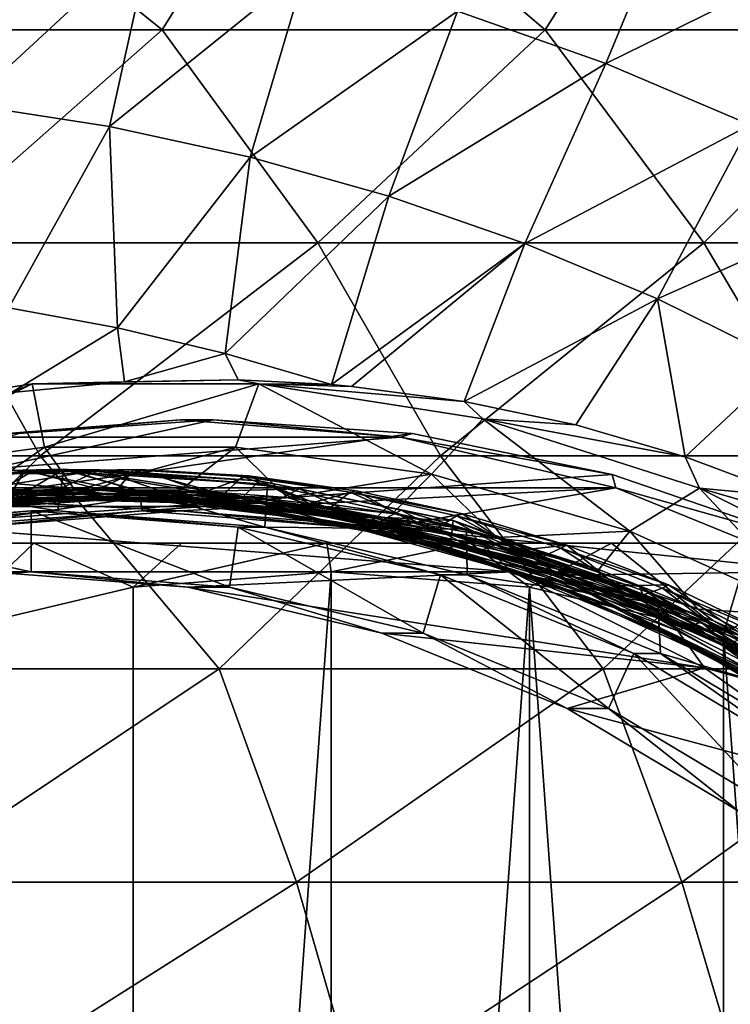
# Model space of a CAD drawing. Header units: metres. Extents: x -31 to 167, y -24 to 31.
# Tile 151 of 155: x 147.65 to 153.19, y 7.38 to 15.06. Entities that reach past the tile are written whole.
import ezdxf

# ---------------------------------------------------------------- set-up
doc = ezdxf.new("R2010")
doc.units = ezdxf.units.M
doc.layers.add('solid_12_381_042_XXX', color=7, linetype='CONTINUOUS')

msp = doc.modelspace()

# ---------------------------------------------------------------- linework, layer by layer
at = {"layer": 'solid_12_381_042_XXX'}
for points in [[(145.688446, 14.978, 115.159149), (148.75824, 14.978, 115.081352), (146.69191, 16.638573, 115.032928)], [(148.75824, 14.978, 115.081352), (149.789871, 16.638573, 114.95224), (146.69191, 16.638573, 115.032928)], [(148.75824, 14.978, 115.081352), (151.745956, 14.978, 114.999023), (149.789871, 16.638573, 114.95224)], [(151.745956, 14.978, 114.999023), (152.797882, 16.638573, 114.866837), (149.789871, 16.638573, 114.95224)], [(151.745956, 14.978, 114.999023), (154.663223, 14.978, 114.911682), (152.797882, 16.638573, 114.866837)], [(154.663223, 14.978, 114.911682), (155.752243, 16.638573, 114.775826), (152.797882, 16.638573, 114.866837)], [(152.220703, 14.714568, 102.70771), (151.063538, 15.123335, 102.609444), (152.80545, 16.126854, 104.003677)], [(152.220703, 14.714568, 102.70771), (152.80545, 16.126854, 104.003677), (154.015656, 15.597666, 104.107376)], [(148.678284, 15.724687, 102.453011), (147.237076, 14.394475, 101.266479), (147.460129, 15.914947, 102.399223)], [(148.678284, 15.724687, 102.453011), (148.346649, 14.22288, 101.317139), (147.237076, 14.394475, 101.266479)], [(149.881088, 15.460427, 102.523819), (148.346649, 14.22288, 101.317139), (148.678284, 15.724687, 102.453011)], [(153.347626, 14.23532, 102.816551), (152.220703, 14.714568, 102.70771), (154.015656, 15.597666, 104.107376)], [(149.881088, 15.460427, 102.523819), (149.445267, 13.984496, 101.383827), (148.346649, 14.22288, 101.317139)], [(151.063538, 15.123335, 102.609444), (149.445267, 13.984496, 101.383827), (149.881088, 15.460427, 102.523819)], [(151.063538, 15.123335, 102.609444), (150.527786, 13.68034, 101.464462), (149.445267, 13.984496, 101.383827)], [(152.220703, 14.714568, 102.70771), (150.527786, 13.68034, 101.464462), (151.063538, 15.123335, 102.609444)], [(146.870224, 13.316502, 115.227104), (148.75824, 14.978, 115.081352), (145.688446, 14.978, 115.159149)], [(146.870224, 13.316502, 115.227104), (149.972992, 13.316502, 115.145905), (148.75824, 14.978, 115.081352)], [(149.972992, 13.316502, 115.145905), (151.745956, 14.978, 114.999023), (148.75824, 14.978, 115.081352)], [(149.972992, 13.316502, 115.145905), (152.985443, 13.316502, 115.059937), (151.745956, 14.978, 114.999023)], [(152.985443, 13.316502, 115.059937), (154.663223, 14.978, 114.911682), (151.745956, 14.978, 114.999023)], [(152.985443, 13.316502, 115.059937), (155.947449, 13.316502, 114.968254), (154.663223, 14.978, 114.911682)], [(152.220703, 14.714568, 102.70771), (151.588867, 13.311427, 101.557007), (150.527786, 13.68034, 101.464462)], [(153.347626, 14.23532, 102.816551), (151.588867, 13.311427, 101.557007), (152.220703, 14.714568, 102.70771)], [(147.237076, 14.394475, 101.266479), (148.346649, 14.22288, 101.317139), (147.561722, 12.809477, 100.301735)], [(148.346649, 14.22288, 101.317139), (148.40834, 12.652643, 100.345078), (147.561722, 12.809477, 100.301735)], [(148.346649, 14.22288, 101.317139), (149.445267, 13.984496, 101.383827), (148.40834, 12.652643, 100.345078)], [(153.347626, 14.23532, 102.816551), (152.623581, 12.878804, 101.6595), (151.588867, 13.311427, 101.557007)], [(154.439301, 13.686815, 102.933998), (152.623581, 12.878804, 101.6595), (153.347626, 14.23532, 102.816551)], [(149.445267, 13.984496, 101.383827), (149.248245, 12.452405, 100.397957), (148.40834, 12.652643, 100.345078)], [(149.445267, 13.984496, 101.383827), (150.527786, 13.68034, 101.464462), (149.248245, 12.452405, 100.397957)], [(150.527786, 13.68034, 101.464462), (150.079041, 12.210824, 100.46032), (149.248245, 12.452405, 100.397957)], [(150.527786, 13.68034, 101.464462), (151.588867, 13.311427, 101.557007), (150.079041, 12.210824, 100.46032)], [(154.439301, 13.686815, 102.933998), (153.627289, 12.38355, 101.770103), (152.623581, 12.878804, 101.6595)], [(144.606155, 11.6551, 115.373474), (147.806641, 11.6551, 115.294479), (146.870224, 13.316502, 115.227104)], [(147.806641, 11.6551, 115.294479), (149.972992, 13.316502, 115.145905), (146.870224, 13.316502, 115.227104)], [(147.806641, 11.6551, 115.294479), (150.930527, 11.6551, 115.210541), (149.972992, 13.316502, 115.145905)], [(150.930527, 11.6551, 115.210541), (152.985443, 13.316502, 115.059937), (149.972992, 13.316502, 115.145905)], [(151.588867, 13.311427, 101.557007), (150.236145, 12.196899, 100.493919), (150.079041, 12.210824, 100.46032)], [(151.588867, 13.311427, 101.557007), (151.115784, 12.079376, 100.681007), (150.236145, 12.196899, 100.493919)], [(150.930527, 11.6551, 115.210541), (153.96759, 11.6551, 115.12149), (152.985443, 13.316502, 115.059937)], [(151.588867, 13.311427, 101.557007), (152.623581, 12.878804, 101.6595), (151.115784, 12.079376, 100.681007)], [(153.96759, 11.6551, 115.12149), (155.947449, 13.316502, 114.968254), (152.985443, 13.316502, 115.059937)], [(152.623581, 12.878804, 101.6595), (151.985062, 11.89581, 100.8638), (151.115784, 12.079376, 100.681007)], [(152.623581, 12.878804, 101.6595), (152.839264, 11.647191, 101.041336), (151.985062, 11.89581, 100.8638)], [(152.623581, 12.878804, 101.6595), (153.627289, 12.38355, 101.770103), (152.839264, 11.647191, 101.041336)], [(147.561722, 12.809477, 100.301735), (148.40834, 12.652643, 100.345078), (147.581879, 12.148642, 99.921684)], [(148.40834, 12.652643, 100.345078), (148.464508, 12.231628, 100.112473), (147.581879, 12.148642, 99.921684)], [(148.40834, 12.652643, 100.345078), (149.248245, 12.452405, 100.397957), (148.464508, 12.231628, 100.112473)], [(149.248245, 12.452405, 100.397957), (149.350815, 12.247746, 100.304008), (148.464508, 12.231628, 100.112473)], [(149.248245, 12.452405, 100.397957), (150.079041, 12.210824, 100.46032), (149.350815, 12.247746, 100.304008)], [(153.627289, 12.38355, 101.770103), (153.673767, 11.334858, 101.212433), (152.839264, 11.647191, 101.041336)], [(145.995377, 11.942896, 101.387039), (147.744064, 12.215751, 101.855591), (146.350998, 11.517025, 102.022072)], [(147.581879, 12.148642, 99.921684), (147.744064, 12.215751, 101.855591), (145.995377, 11.942896, 101.387039)], [(147.744064, 12.215751, 101.855591), (147.83992, 11.721698, 102.407822), (146.350998, 11.517025, 102.022072)], [(147.581879, 12.148642, 99.921684), (148.464508, 12.231628, 100.112473), (147.744064, 12.215751, 101.855591)], [(149.350815, 12.247746, 100.304008), (149.512466, 12.215751, 102.329437), (147.744064, 12.215751, 101.855591)], [(148.464508, 12.231628, 100.112473), (149.350815, 12.247746, 100.304008), (147.744064, 12.215751, 101.855591)], [(147.744064, 12.215751, 101.855591), (149.512466, 12.215751, 102.329437), (147.83992, 11.721698, 102.407822)], [(149.512466, 12.215751, 102.329437), (149.329971, 11.722406, 102.794174), (147.83992, 11.721698, 102.407822)], [(149.512466, 12.215751, 102.329437), (150.859802, 11.511385, 103.190422), (149.329971, 11.722406, 102.794174)], [(149.350815, 12.247746, 100.304008), (150.079041, 12.210824, 100.46032), (149.512466, 12.215751, 102.329437)], [(149.512466, 12.215751, 102.329437), (151.261139, 11.942896, 102.797989), (150.859802, 11.511385, 103.190422)], [(151.115784, 12.079376, 100.681007), (151.261139, 11.942896, 102.797989), (149.512466, 12.215751, 102.329437)], [(150.236145, 12.196899, 100.493919), (151.115784, 12.079376, 100.681007), (149.512466, 12.215751, 102.329437)], [(150.079041, 12.210824, 100.46032), (150.236145, 12.196899, 100.493919), (149.512466, 12.215751, 102.329437)], [(151.115784, 12.079376, 100.681007), (151.985062, 11.89581, 100.8638), (151.261139, 11.942896, 102.797989)], [(144.771255, 10.975, 98.367317), (149.15773, 11.935, 100.116478), (150.707779, 11.828868, 100.468376)], [(147.639404, 11.828868, 99.646202), (149.15773, 11.935, 100.116478), (144.771255, 10.975, 98.367317)], [(147.182083, 11.801717, 100.617973), (150.61792, 11.801722, 101.538605), (148.900024, 11.935, 101.078293)], [(147.639404, 11.828868, 99.646202), (147.182083, 11.801717, 100.617973), (148.900024, 11.935, 101.078293)], [(147.639404, 11.828868, 99.646202), (148.900024, 11.935, 101.078293), (149.15773, 11.935, 100.116478)], [(149.15773, 11.935, 100.116478), (148.900024, 11.935, 101.078293), (150.61792, 11.801722, 101.538605)], [(150.707779, 11.828868, 100.468376), (149.15773, 11.935, 100.116478), (150.61792, 11.801722, 101.538605)], [(151.261139, 11.942896, 102.797989), (152.408493, 11.067406, 103.590523), (150.859802, 11.511385, 103.190422)], [(151.261139, 11.942896, 102.797989), (152.95108, 11.403251, 103.250809), (152.408493, 11.067406, 103.590523)], [(152.839264, 11.647191, 101.041336), (152.95108, 11.403251, 103.250809), (151.261139, 11.942896, 102.797989)], [(151.985062, 11.89581, 100.8638), (152.839264, 11.647191, 101.041336), (151.261139, 11.942896, 102.797989)], [(144.771255, 10.975, 98.367317), (150.707779, 11.828868, 100.468376), (152.268951, 11.510456, 100.696365)], [(152.268951, 11.510456, 100.696365), (150.707779, 11.828868, 100.468376), (150.61792, 11.801722, 101.538605)], [(145.501984, 11.404672, 100.167793), (152.297989, 11.404692, 101.988777), (150.61792, 11.801722, 101.538605)], [(147.182083, 11.801717, 100.617973), (145.501984, 11.404672, 100.167793), (150.61792, 11.801722, 101.538605)], [(152.268951, 11.510456, 100.696365), (150.61792, 11.801722, 101.538605), (152.297989, 11.404692, 101.988777)], [(147.255981, 11.317526, 102.054131), (146.350998, 11.517025, 102.022072), (147.83992, 11.721698, 102.407822)], [(148.078873, 11.385518, 102.263031), (147.255981, 11.317526, 102.054131), (147.83992, 11.721698, 102.407822)], [(148.078873, 11.385518, 102.263031), (147.83992, 11.721698, 102.407822), (149.329971, 11.722406, 102.794174)], [(148.904358, 11.390292, 102.472717), (148.078873, 11.385518, 102.263031), (149.329971, 11.722406, 102.794174)], [(149.733398, 11.330635, 102.683105), (148.904358, 11.390292, 102.472717), (149.329971, 11.722406, 102.794174)], [(149.733398, 11.330635, 102.683105), (149.329971, 11.722406, 102.794174), (150.859802, 11.511385, 103.190422)], [(146.118881, 9.99354, 115.420479), (147.806641, 11.6551, 115.294479), (144.606155, 11.6551, 115.373474)], [(146.118881, 9.99354, 115.420479), (149.20192, 9.99354, 115.341446), (147.806641, 11.6551, 115.294479)], [(149.20192, 9.99354, 115.341446), (150.930527, 11.6551, 115.210541), (147.806641, 11.6551, 115.294479)], [(149.20192, 9.99354, 115.341446), (152.198639, 9.99354, 115.257828), (150.930527, 11.6551, 115.210541)], [(152.198639, 9.99354, 115.257828), (153.96759, 11.6551, 115.12149), (150.930527, 11.6551, 115.210541)], [(152.198639, 9.99354, 115.257828), (155.131378, 9.99354, 115.168945), (153.96759, 11.6551, 115.12149)], [(152.839264, 11.647191, 101.041336), (153.673767, 11.334858, 101.212433), (152.95108, 11.403251, 103.250809)], [(144.929718, 11.260476, 105.967293), (146.5784, 11.51772, 106.40905), (149.893921, 11.260473, 107.297447)], [(146.453583, 11.422312, 103.591217), (147.986938, 11.549259, 103.980614), (146.707916, 11.47195, 104.080101)], [(147.71962, 11.38955, 104.00444), (147.986938, 11.549259, 103.980614), (146.453583, 11.422312, 103.591217)], [(146.515518, 11.44855, 104.07563), (147.990952, 11.55, 104.47097), (146.5784, 11.51772, 106.40905)], [(147.942383, 11.225, 104.652222), (147.990952, 11.55, 104.47097), (146.515518, 11.44855, 104.07563)], [(147.990952, 11.55, 104.47097), (148.245239, 11.517719, 106.855682), (146.5784, 11.51772, 106.40905)], [(146.5784, 11.51772, 106.40905), (148.245239, 11.517719, 106.855682), (149.893921, 11.260473, 107.297447)], [(147.986938, 11.549259, 103.980614), (148.270813, 11.546799, 104.477234), (146.707916, 11.47195, 104.080101)], [(147.125839, 11.357858, 104.094658), (146.707916, 11.47195, 104.080101), (148.270813, 11.546799, 104.477234)], [(146.837708, 11.455442, 103.07634), (147.684189, 11.534318, 103.291161), (147.584442, 11.372817, 103.174294)], [(147.738312, 11.531374, 102.880524), (147.684189, 11.534318, 103.291161), (146.837708, 11.455442, 103.07634)], [(147.738312, 11.531374, 102.880524), (146.837708, 11.455442, 103.07634), (146.894638, 11.448745, 102.666367)], [(147.43483, 11.356795, 102.895325), (147.738312, 11.531374, 102.880524), (146.894638, 11.448745, 102.666367)], [(147.95195, 11.395721, 104.304466), (147.125839, 11.357858, 104.094658), (148.270813, 11.546799, 104.477234)], [(147.43483, 11.356795, 102.895325), (148.2612, 11.395551, 103.105194), (147.738312, 11.531374, 102.880524)], [(147.684189, 11.534318, 103.291161), (148.409866, 11.395344, 103.383965), (147.584442, 11.372817, 103.174294)], [(148.585541, 11.547935, 103.095917), (148.53389, 11.546725, 103.507195), (147.684189, 11.534318, 103.291161)], [(148.585541, 11.547935, 103.095917), (147.684189, 11.534318, 103.291161), (147.738312, 11.531374, 102.880524)], [(147.684189, 11.534318, 103.291161), (148.53389, 11.546725, 103.507195), (148.409866, 11.395344, 103.383965)], [(147.71962, 11.38955, 104.00444), (148.546967, 11.386277, 104.21463), (147.986938, 11.549259, 103.980614)], [(148.2612, 11.395551, 103.105194), (148.585541, 11.547935, 103.095917), (147.738312, 11.531374, 102.880524)], [(149.558456, 11.099615, 105.085243), (147.990952, 11.55, 104.47097), (147.942383, 11.225, 104.652222)], [(148.77916, 11.369886, 104.514587), (147.95195, 11.395721, 104.304466), (148.270813, 11.546799, 104.477234)], [(147.986938, 11.549259, 103.980614), (149.514084, 11.45929, 104.368523), (148.270813, 11.546799, 104.477234)], [(149.373489, 11.318859, 104.424408), (149.514084, 11.45929, 104.368523), (147.986938, 11.549259, 103.980614)], [(148.546967, 11.386277, 104.21463), (149.373489, 11.318859, 104.424408), (147.986938, 11.549259, 103.980614)], [(147.990952, 11.55, 104.47097), (149.578674, 11.432438, 104.8964), (148.245239, 11.517719, 106.855682)], [(149.558456, 11.099615, 105.085243), (149.578674, 11.432438, 104.8964), (147.990952, 11.55, 104.47097)], [(149.578674, 11.432438, 104.8964), (149.893921, 11.260473, 107.297447), (148.245239, 11.517719, 106.855682)], [(148.2612, 11.395551, 103.105194), (149.086212, 11.370762, 103.314766), (148.585541, 11.547935, 103.095917)], [(149.514084, 11.45929, 104.368523), (149.826187, 11.396544, 104.872063), (148.270813, 11.546799, 104.477234)], [(148.77916, 11.369886, 104.514587), (148.270813, 11.546799, 104.477234), (149.826187, 11.396544, 104.872063)], [(148.53389, 11.546725, 103.507195), (149.237686, 11.354117, 103.5942), (148.409866, 11.395344, 103.383965)], [(149.431564, 11.498333, 103.310799), (148.53389, 11.546725, 103.507195), (148.585541, 11.547935, 103.095917)], [(148.53389, 11.546725, 103.507195), (149.382111, 11.492599, 103.722687), (149.237686, 11.354117, 103.5942)], [(149.431564, 11.498333, 103.310799), (149.382111, 11.492599, 103.722687), (148.53389, 11.546725, 103.507195)], [(149.086212, 11.370762, 103.314766), (149.431564, 11.498333, 103.310799), (148.585541, 11.547935, 103.095917)], [(144.771255, 10.975, 98.367317), (152.268951, 11.510456, 100.696365), (153.831116, 10.975, 100.794899)], [(146.326324, 11.099615, 104.219193), (147.942383, 11.225, 104.652222), (146.515518, 11.44855, 104.07563)], [(149.086212, 11.370762, 103.314766), (149.906906, 11.282235, 103.522903), (149.431564, 11.498333, 103.310799)], [(149.382111, 11.492599, 103.722687), (150.06398, 11.248084, 103.803619), (149.237686, 11.354117, 103.5942)], [(149.373489, 11.318859, 104.424408), (150.199051, 11.186317, 104.633408), (149.514084, 11.45929, 104.368523)], [(150.271652, 11.382854, 103.523827), (149.382111, 11.492599, 103.722687), (149.431564, 11.498333, 103.310799)], [(149.382111, 11.492599, 103.722687), (150.223984, 11.372248, 103.936203), (150.06398, 11.248084, 103.803619)], [(150.271652, 11.382854, 103.523827), (150.223984, 11.372248, 103.936203), (149.382111, 11.492599, 103.722687)], [(149.906906, 11.282235, 103.522903), (150.271652, 11.382854, 103.523827), (149.431564, 11.498333, 103.310799)], [(149.514084, 11.45929, 104.368523), (151.029114, 11.15161, 104.751862), (149.826187, 11.396544, 104.872063)], [(150.199051, 11.186317, 104.633408), (151.029114, 11.15161, 104.751862), (149.514084, 11.45929, 104.368523)], [(150.556519, 11.206332, 102.89164), (149.733398, 11.330635, 102.683105), (150.859802, 11.511385, 103.190422)], [(151.372055, 11.018059, 103.09771), (150.556519, 11.206332, 102.89164), (150.859802, 11.511385, 103.190422)], [(151.372055, 11.018059, 103.09771), (150.859802, 11.511385, 103.190422), (152.408493, 11.067406, 103.590523)], [(153.831116, 10.975, 100.794899), (152.268951, 11.510456, 100.696365), (152.297989, 11.404692, 101.988777)], [(145.501984, 11.404672, 100.167793), (148.900024, 11.225, 101.078293), (152.297989, 11.404692, 101.988777)], [(145.501984, 11.404672, 100.167793), (147.284286, 11.099653, 100.645355), (148.900024, 11.225, 101.078293)], [(146.897903, 11.329356, 103.795845), (147.71962, 11.38955, 104.00444), (146.453583, 11.422312, 103.591217)], [(146.757553, 11.207088, 101.896568), (147.255981, 11.317526, 102.054131), (148.078873, 11.385518, 102.263031)], [(148.338394, 11.357885, 102.297508), (146.757553, 11.207088, 101.896568), (148.078873, 11.385518, 102.263031)], [(147.359268, 11.335614, 103.944473), (147.71962, 11.38955, 104.00444), (146.897903, 11.329356, 103.795845)], [(147.65152, 11.353187, 104.196693), (147.125839, 11.357858, 104.094658), (147.95195, 11.395721, 104.304466)], [(147.207031, 11.304303, 103.047089), (147.584442, 11.372817, 103.174294), (148.409866, 11.395344, 103.383965)], [(148.781052, 11.349288, 103.446777), (147.207031, 11.304303, 103.047089), (148.409866, 11.395344, 103.383965)], [(148.936722, 11.325956, 104.345085), (147.71962, 11.38955, 104.00444), (147.359268, 11.335614, 103.944473)], [(148.666351, 11.355189, 103.239632), (148.2612, 11.395551, 103.105194), (147.43483, 11.356795, 102.895325)], [(147.65152, 11.353187, 104.196693), (147.95195, 11.395721, 104.304466), (148.77916, 11.369886, 104.514587)], [(149.226074, 11.293896, 104.596481), (147.65152, 11.353187, 104.196693), (148.77916, 11.369886, 104.514587)], [(148.936722, 11.325956, 104.345085), (148.546967, 11.386277, 104.21463), (147.71962, 11.38955, 104.00444)], [(148.338394, 11.357885, 102.297508), (148.078873, 11.385518, 102.263031), (148.904358, 11.390292, 102.472717)], [(148.666351, 11.355189, 103.239632), (149.086212, 11.370762, 103.314766), (148.2612, 11.395551, 103.105194)], [(148.338394, 11.357885, 102.297508), (148.904358, 11.390292, 102.472717), (149.733398, 11.330635, 102.683105)], [(148.781052, 11.349288, 103.446777), (148.409866, 11.395344, 103.383965), (149.237686, 11.354117, 103.5942)], [(148.936722, 11.325956, 104.345085), (149.373489, 11.318859, 104.424408), (148.546967, 11.386277, 104.21463)], [(150.252747, 11.187764, 103.641876), (149.086212, 11.370762, 103.314766), (148.666351, 11.355189, 103.239632)], [(149.604828, 11.279598, 104.723984), (148.77916, 11.369886, 104.514587), (149.826187, 11.396544, 104.872063)], [(149.226074, 11.293896, 104.596481), (148.77916, 11.369886, 104.514587), (149.604828, 11.279598, 104.723984)], [(152.297989, 11.404692, 101.988777), (148.900024, 11.225, 101.078293), (150.515778, 11.099649, 101.51123)], [(150.252747, 11.187764, 103.641876), (149.906906, 11.282235, 103.522903), (149.086212, 11.370762, 103.314766)], [(149.558456, 11.099615, 105.085243), (151.134079, 11.082144, 105.313171), (149.578674, 11.432438, 104.8964)], [(149.578674, 11.432438, 104.8964), (151.134079, 11.082144, 105.313171), (149.893921, 11.260473, 107.297447)], [(150.421753, 11.12573, 104.930588), (149.604828, 11.279598, 104.723984), (149.826187, 11.396544, 104.872063)], [(151.029114, 11.15161, 104.751862), (150.623657, 11.230215, 105.073845), (149.826187, 11.396544, 104.872063)], [(150.421753, 11.12573, 104.930588), (149.826187, 11.396544, 104.872063), (150.623657, 11.230215, 105.073845)], [(149.906906, 11.282235, 103.522903), (150.723129, 11.129971, 103.729362), (150.271652, 11.382854, 103.523827)], [(150.223984, 11.372248, 103.936203), (150.884171, 11.077444, 104.010918), (150.06398, 11.248084, 103.803619)], [(151.101074, 11.202135, 103.733574), (150.223984, 11.372248, 103.936203), (150.271652, 11.382854, 103.523827)], [(150.223984, 11.372248, 103.936203), (151.054749, 11.186362, 104.146362), (150.884171, 11.077444, 104.010918)], [(151.101074, 11.202135, 103.733574), (151.054749, 11.186362, 104.146362), (150.223984, 11.372248, 103.936203)], [(150.723129, 11.129971, 103.729362), (151.101074, 11.202135, 103.733574), (150.271652, 11.382854, 103.523827)], [(153.901917, 10.753076, 102.418549), (152.297989, 11.404692, 101.988777), (150.515778, 11.099649, 101.51123)], [(153.831116, 10.975, 100.794899), (152.297989, 11.404692, 101.988777), (153.901917, 10.753076, 102.418549)], [(152.95108, 11.403251, 103.250809), (153.89296, 10.397227, 103.973022), (152.408493, 11.067406, 103.590523)], [(152.95108, 11.403251, 103.250809), (154.544556, 10.608809, 103.67778), (153.89296, 10.397227, 103.973022)], [(154.483871, 10.960525, 101.376511), (154.544556, 10.608809, 103.67778), (152.95108, 11.403251, 103.250809)], [(153.673767, 11.334858, 101.212433), (154.483871, 10.960525, 101.376511), (152.95108, 11.403251, 103.250809)], [(147.65152, 11.353187, 104.196693), (146.068436, 11.1768, 103.795357), (147.125839, 11.357858, 104.094658)], [(146.945663, 11.279441, 103.973763), (146.068436, 11.1768, 103.795357), (147.65152, 11.353187, 104.196693)], [(146.527191, 11.139068, 101.794586), (146.757553, 11.207088, 101.896568), (148.113678, 11.326982, 102.196655)], [(146.527191, 11.139068, 101.794586), (148.113678, 11.326982, 102.196655), (147.180496, 11.237622, 101.916954)], [(146.737473, 11.220039, 102.884346), (148.317902, 11.336647, 103.285339), (147.493011, 11.297967, 103.031357)], [(146.737473, 11.220039, 102.884346), (147.207031, 11.304303, 103.047089), (148.317902, 11.336647, 103.285339)], [(148.113678, 11.326982, 102.196655), (146.757553, 11.207088, 101.896568), (148.338394, 11.357885, 102.297508)], [(146.945663, 11.279441, 103.973763), (147.65152, 11.353187, 104.196693), (148.522156, 11.326227, 104.374031)], [(146.945663, 11.279441, 103.973763), (148.522156, 11.326227, 104.374031), (147.258209, 11.299882, 104.007065)], [(146.986313, 11.099615, 101.756088), (147.193497, 11.237819, 101.874359), (148.586685, 11.33, 102.247665)], [(146.986313, 11.099615, 101.756088), (148.586685, 11.33, 102.247665), (148.602371, 11.225, 102.18911)], [(148.666351, 11.355189, 103.239632), (147.43483, 11.356795, 102.895325), (147.087234, 11.28599, 102.838722)], [(148.666351, 11.355189, 103.239632), (147.087234, 11.28599, 102.838722), (147.177521, 11.273966, 102.905449)], [(148.666351, 11.355189, 103.239632), (147.177521, 11.273966, 102.905449), (148.750168, 11.328472, 103.304718)], [(147.177521, 11.273966, 102.905449), (147.493011, 11.297967, 103.031357), (148.319946, 11.330096, 103.243156)], [(148.750168, 11.328472, 103.304718), (147.177521, 11.273966, 102.905449), (148.319946, 11.330096, 103.243156)], [(147.193497, 11.237819, 101.874359), (147.180496, 11.237622, 101.916954), (148.580109, 11.33, 102.272209)], [(148.113678, 11.326982, 102.196655), (148.580109, 11.33, 102.272209), (147.180496, 11.237622, 101.916954)], [(147.193497, 11.237819, 101.874359), (148.580109, 11.33, 102.272209), (148.586685, 11.33, 102.247665)], [(148.317902, 11.336647, 103.285339), (147.207031, 11.304303, 103.047089), (148.781052, 11.349288, 103.446777)], [(147.556458, 11.324235, 104.038361), (147.258209, 11.299882, 104.007065), (148.061111, 11.33, 104.209145)], [(148.522156, 11.326227, 104.374031), (148.061111, 11.33, 104.209145), (147.258209, 11.299882, 104.007065)], [(148.936722, 11.325956, 104.345085), (147.359268, 11.335614, 103.944473), (147.556458, 11.324235, 104.038361)], [(148.317902, 11.336647, 103.285339), (148.319946, 11.330096, 103.243156), (147.493011, 11.297967, 103.031357)], [(147.556458, 11.324235, 104.038361), (148.061111, 11.33, 104.209145), (148.888046, 11.297967, 104.420929)], [(148.936722, 11.325956, 104.345085), (147.556458, 11.324235, 104.038361), (149.128632, 11.284166, 104.437538)], [(149.128632, 11.284166, 104.437538), (147.556458, 11.324235, 104.038361), (148.888046, 11.297967, 104.420929)], [(148.522156, 11.326227, 104.374031), (147.65152, 11.353187, 104.196693), (149.226074, 11.293896, 104.596481)], [(148.522156, 11.326227, 104.374031), (148.888046, 11.297967, 104.420929), (148.061111, 11.33, 104.209145)], [(148.113678, 11.326982, 102.196655), (148.338394, 11.357885, 102.297508), (149.690262, 11.277605, 102.596931)], [(148.113678, 11.326982, 102.196655), (149.690262, 11.277605, 102.596931), (148.580109, 11.33, 102.272209)], [(148.317902, 11.336647, 103.285339), (148.781052, 11.349288, 103.446777), (149.898544, 11.217402, 103.686371)], [(148.317902, 11.336647, 103.285339), (149.147934, 11.297956, 103.451561), (148.319946, 11.330096, 103.243156)], [(148.317902, 11.336647, 103.285339), (149.898544, 11.217402, 103.686371), (149.147934, 11.297956, 103.451561)], [(148.750168, 11.328472, 103.304718), (148.319946, 11.330096, 103.243156), (149.147934, 11.297956, 103.451561)], [(149.690262, 11.277605, 102.596931), (148.338394, 11.357885, 102.297508), (149.9142, 11.273702, 102.697525)], [(149.9142, 11.273702, 102.697525), (148.338394, 11.357885, 102.297508), (149.733398, 11.330635, 102.683105)], [(148.522156, 11.326227, 104.374031), (150.108871, 11.13562, 104.776131), (148.888046, 11.297967, 104.420929)], [(148.522156, 11.326227, 104.374031), (149.226074, 11.293896, 104.596481), (150.108871, 11.13562, 104.776131)], [(148.580109, 11.33, 102.272209), (149.508484, 11.289441, 102.508156), (148.586685, 11.33, 102.247665)], [(149.690262, 11.277605, 102.596931), (149.508484, 11.289441, 102.508156), (148.580109, 11.33, 102.272209)], [(149.508484, 11.289441, 102.508156), (149.51181, 11.289446, 102.495552), (148.586685, 11.33, 102.247665)], [(148.602371, 11.225, 102.18911), (148.586685, 11.33, 102.247665), (149.51181, 11.289446, 102.495552)], [(150.218445, 11.099615, 102.622131), (148.602371, 11.225, 102.18911), (149.51181, 11.289446, 102.495552)], [(150.252747, 11.187764, 103.641876), (148.666351, 11.355189, 103.239632), (148.750168, 11.328472, 103.304718)], [(148.750168, 11.328472, 103.304718), (149.147934, 11.297956, 103.451561), (149.968124, 11.201746, 103.658562)], [(150.331985, 11.147152, 103.705643), (148.750168, 11.328472, 103.304718), (149.968124, 11.201746, 103.658562)], [(150.252747, 11.187764, 103.641876), (148.750168, 11.328472, 103.304718), (150.331985, 11.147152, 103.705643)], [(148.781052, 11.349288, 103.446777), (149.237686, 11.354117, 103.5942), (150.06398, 11.248084, 103.803619)], [(150.365433, 11.158052, 103.848328), (148.781052, 11.349288, 103.446777), (150.06398, 11.248084, 103.803619)], [(149.898544, 11.217402, 103.686371), (148.781052, 11.349288, 103.446777), (150.365433, 11.158052, 103.848328)], [(149.128632, 11.284166, 104.437538), (148.888046, 11.297967, 104.420929), (149.707657, 11.201789, 104.629547)], [(150.108871, 11.13562, 104.776131), (149.707657, 11.201789, 104.629547), (148.888046, 11.297967, 104.420929)], [(150.529587, 11.07603, 104.748329), (149.373489, 11.318859, 104.424408), (148.936722, 11.325956, 104.345085)], [(150.529587, 11.07603, 104.748329), (148.936722, 11.325956, 104.345085), (149.128632, 11.284166, 104.437538)], [(149.898544, 11.217402, 103.686371), (149.968124, 11.201746, 103.658562), (149.147934, 11.297956, 103.451561)], [(149.226074, 11.293896, 104.596481), (149.604828, 11.279598, 104.723984), (150.421753, 11.12573, 104.930588)], [(150.81694, 10.992572, 104.998779), (149.226074, 11.293896, 104.596481), (150.421753, 11.12573, 104.930588)], [(150.108871, 11.13562, 104.776131), (149.226074, 11.293896, 104.596481), (150.81694, 10.992572, 104.998779)], [(150.529587, 11.07603, 104.748329), (150.199051, 11.186317, 104.633408), (149.373489, 11.318859, 104.424408)], [(149.508484, 11.289441, 102.508156), (150.430313, 11.168075, 102.741661), (149.51181, 11.289446, 102.495552)], [(149.690262, 11.277605, 102.596931), (150.430313, 11.168075, 102.741661), (149.508484, 11.289441, 102.508156)], [(150.218445, 11.099615, 102.622131), (149.51181, 11.289446, 102.495552), (150.430313, 11.168075, 102.741661)], [(149.9142, 11.273702, 102.697525), (149.733398, 11.330635, 102.683105), (150.556519, 11.206332, 102.89164)], [(144.929718, 11.260476, 105.967293), (149.893921, 11.260473, 107.297447), (151.487549, 10.751588, 107.724457)], [(144.929718, 11.260476, 105.967293), (151.487549, 10.751588, 107.724457), (147.411804, 10.751591, 106.632362)], [(146.119568, 11.099649, 104.99202), (147.735336, 10.75, 105.424957), (147.735336, 11.225, 105.424957)], [(146.326324, 11.099615, 104.219193), (146.119568, 11.099649, 104.99202), (147.735336, 11.225, 105.424957)], [(146.326324, 11.099615, 104.219193), (147.735336, 11.225, 105.424957), (147.942383, 11.225, 104.652222)], [(147.284286, 11.099653, 100.645355), (146.986313, 11.099615, 101.756088), (148.602371, 11.225, 102.18911)], [(147.284286, 11.099653, 100.645355), (148.602371, 11.225, 102.18911), (148.900024, 11.225, 101.078293)], [(147.735336, 11.225, 105.424957), (147.735336, 10.75, 105.424957), (149.28273, 10.629952, 105.839584)], [(149.351074, 11.099653, 105.857895), (147.735336, 11.225, 105.424957), (149.28273, 10.629952, 105.839584)], [(147.942383, 11.225, 104.652222), (147.735336, 11.225, 105.424957), (149.351074, 11.099653, 105.857895)], [(149.558456, 11.099615, 105.085243), (147.942383, 11.225, 104.652222), (149.351074, 11.099653, 105.857895)], [(148.900024, 11.225, 101.078293), (148.602371, 11.225, 102.18911), (150.218445, 11.099615, 102.622131)], [(150.515778, 11.099649, 101.51123), (148.900024, 11.225, 101.078293), (150.218445, 11.099615, 102.622131)], [(149.128632, 11.284166, 104.437538), (149.707657, 11.201789, 104.629547), (150.519119, 11.04245, 104.834549)], [(150.717209, 11.003283, 104.839386), (149.128632, 11.284166, 104.437538), (150.519119, 11.04245, 104.834549)], [(150.529587, 11.07603, 104.748329), (149.128632, 11.284166, 104.437538), (150.717209, 11.003283, 104.839386)], [(149.690262, 11.277605, 102.596931), (149.9142, 11.273702, 102.697525), (151.283325, 10.985557, 102.999825)], [(149.690262, 11.277605, 102.596931), (151.283325, 10.985557, 102.999825), (150.430313, 11.168075, 102.741661)], [(151.134079, 11.082144, 105.313171), (151.487549, 10.751588, 107.724457), (149.893921, 11.260473, 107.297447)], [(149.898544, 11.217402, 103.686371), (151.490738, 10.851352, 104.088432), (149.968124, 11.201746, 103.658562)], [(149.898544, 11.217402, 103.686371), (150.365433, 11.158052, 103.848328), (151.490738, 10.851352, 104.088432)], [(150.252747, 11.187764, 103.641876), (150.723129, 11.129971, 103.729362), (149.906906, 11.282235, 103.522903)], [(151.283325, 10.985557, 102.999825), (149.9142, 11.273702, 102.697525), (151.505188, 10.945953, 103.09964)], [(149.9142, 11.273702, 102.697525), (150.556519, 11.206332, 102.89164), (151.372055, 11.018059, 103.09771)], [(151.505188, 10.945953, 103.09964), (149.9142, 11.273702, 102.697525), (151.372055, 11.018059, 103.09771)], [(150.365433, 11.158052, 103.848328), (150.06398, 11.248084, 103.803619), (150.884171, 11.077444, 104.010918)], [(151.225708, 10.908914, 105.133499), (150.421753, 11.12573, 104.930588), (150.623657, 11.230215, 105.073845)], [(151.029114, 11.15161, 104.751862), (151.435257, 10.995408, 105.278809), (150.623657, 11.230215, 105.073845)], [(151.225708, 10.908914, 105.133499), (150.623657, 11.230215, 105.073845), (151.435257, 10.995408, 105.278809)], [(150.108871, 11.13562, 104.776131), (150.519119, 11.04245, 104.834549), (149.707657, 11.201789, 104.629547)], [(150.331985, 11.147152, 103.705643), (149.968124, 11.201746, 103.658562), (150.779678, 11.042354, 103.863808)], [(151.490738, 10.851352, 104.088432), (150.779678, 11.042354, 103.863808), (149.968124, 11.201746, 103.658562)], [(150.108871, 11.13562, 104.776131), (151.694092, 10.695184, 105.17585), (150.519119, 11.04245, 104.834549)], [(150.108871, 11.13562, 104.776131), (150.81694, 10.992572, 104.998779), (151.694092, 10.695184, 105.17585)], [(150.199051, 11.186317, 104.633408), (151.009262, 10.991109, 104.83799), (151.029114, 11.15161, 104.751862)], [(150.529587, 11.07603, 104.748329), (151.009262, 10.991109, 104.83799), (150.199051, 11.186317, 104.633408)], [(150.218445, 11.099615, 102.622131), (150.430313, 11.168075, 102.741661), (151.35791, 10.96151, 102.990669)], [(151.842621, 10.771319, 104.043007), (150.723129, 11.129971, 103.729362), (150.252747, 11.187764, 103.641876)], [(151.842621, 10.771319, 104.043007), (150.252747, 11.187764, 103.641876), (150.331985, 11.147152, 103.705643)], [(150.331985, 11.147152, 103.705643), (150.779678, 11.042354, 103.863808), (151.576859, 10.820802, 104.064857)], [(151.914322, 10.717605, 104.104706), (150.331985, 11.147152, 103.705643), (151.576859, 10.820802, 104.064857)], [(151.842621, 10.771319, 104.043007), (150.331985, 11.147152, 103.705643), (151.914322, 10.717605, 104.104706)], [(150.365433, 11.158052, 103.848328), (150.884171, 11.077444, 104.010918), (151.682922, 10.845401, 104.21244)], [(151.948242, 10.718235, 104.247482), (150.365433, 11.158052, 103.848328), (151.682922, 10.845401, 104.21244)], [(151.490738, 10.851352, 104.088432), (150.365433, 11.158052, 103.848328), (151.948242, 10.718235, 104.247482)], [(151.283325, 10.985557, 102.999825), (151.35791, 10.96151, 102.990669), (150.430313, 11.168075, 102.741661)], [(150.723129, 11.129971, 103.729362), (151.524872, 10.915545, 103.931641), (151.101074, 11.202135, 103.733574)], [(151.054749, 11.186362, 104.146362), (151.682922, 10.845401, 104.21244), (150.884171, 11.077444, 104.010918)], [(151.009262, 10.991109, 104.83799), (151.801788, 10.733893, 105.037621), (151.029114, 11.15161, 104.751862)], [(151.029114, 11.15161, 104.751862), (152.482635, 10.634766, 105.117706), (151.435257, 10.995408, 105.278809)], [(151.801788, 10.733893, 105.037621), (152.482635, 10.634766, 105.117706), (151.029114, 11.15161, 104.751862)], [(151.914978, 10.957244, 103.938797), (151.054749, 11.186362, 104.146362), (151.101074, 11.202135, 103.733574)], [(151.054749, 11.186362, 104.146362), (151.869583, 10.936013, 104.351952), (151.682922, 10.845401, 104.21244)], [(151.914978, 10.957244, 103.938797), (151.869583, 10.936013, 104.351952), (151.054749, 11.186362, 104.146362)], [(151.524872, 10.915545, 103.931641), (151.914978, 10.957244, 103.938797), (151.101074, 11.202135, 103.733574)], [(146.119568, 11.099649, 104.99202), (146.187958, 10.629956, 105.010345), (147.735336, 10.75, 105.424957)], [(149.351074, 11.099653, 105.857895), (149.28273, 10.629952, 105.839584), (150.795746, 10.272389, 106.244995)], [(150.930908, 10.72631, 106.281212), (149.351074, 11.099653, 105.857895), (150.795746, 10.272389, 106.244995)], [(149.558456, 11.099615, 105.085243), (149.351074, 11.099653, 105.857895), (150.930908, 10.72631, 106.281212)], [(151.138153, 10.726343, 105.508522), (151.134079, 11.082144, 105.313171), (149.558456, 11.099615, 105.085243)], [(151.138153, 10.726343, 105.508522), (149.558456, 11.099615, 105.085243), (150.930908, 10.72631, 106.281212)], [(150.515778, 11.099649, 101.51123), (150.218445, 11.099615, 102.622131), (151.798141, 10.726343, 103.04541)], [(151.798141, 10.726343, 103.04541), (150.218445, 11.099615, 102.622131), (151.35791, 10.96151, 102.990669)], [(150.81694, 10.992572, 104.998779), (150.421753, 11.12573, 104.930588), (151.225708, 10.908914, 105.133499)], [(152.095657, 10.72629, 101.934563), (150.515778, 11.099649, 101.51123), (151.798141, 10.726343, 103.04541)], [(153.901917, 10.753076, 102.418549), (150.515778, 11.099649, 101.51123), (152.095657, 10.72629, 101.934563)], [(152.106842, 10.574786, 105.145615), (151.009262, 10.991109, 104.83799), (150.529587, 11.07603, 104.748329)], [(152.106842, 10.574786, 105.145615), (150.529587, 11.07603, 104.748329), (150.717209, 11.003283, 104.839386)], [(151.842621, 10.771319, 104.043007), (151.524872, 10.915545, 103.931641), (150.723129, 11.129971, 103.729362)], [(151.134079, 11.082144, 105.313171), (152.625504, 10.506249, 105.712799), (151.487549, 10.751588, 107.724457)], [(151.138153, 10.726343, 105.508522), (152.625504, 10.506249, 105.712799), (151.134079, 11.082144, 105.313171)], [(152.166489, 10.768579, 103.298004), (151.372055, 11.018059, 103.09771), (152.408493, 11.067406, 103.590523)], [(152.93779, 10.458825, 103.491997), (152.166489, 10.768579, 103.298004), (152.408493, 11.067406, 103.590523)], [(152.93779, 10.458825, 103.491997), (152.408493, 11.067406, 103.590523), (153.89296, 10.397227, 103.973022)], [(150.717209, 11.003283, 104.839386), (150.519119, 11.04245, 104.834549), (151.316116, 10.821003, 105.035454)], [(151.694092, 10.695184, 105.17585), (151.316116, 10.821003, 105.035454), (150.519119, 11.04245, 104.834549)], [(152.282166, 10.47202, 105.233276), (150.717209, 11.003283, 104.839386), (151.316116, 10.821003, 105.035454)], [(152.106842, 10.574786, 105.145615), (150.717209, 11.003283, 104.839386), (152.282166, 10.47202, 105.233276)], [(151.490738, 10.851352, 104.088432), (151.576859, 10.820802, 104.064857), (150.779678, 11.042354, 103.863808)], [(150.81694, 10.992572, 104.998779), (151.225708, 10.908914, 105.133499), (152.010223, 10.6309, 105.331085)], [(152.379105, 10.440729, 105.391853), (150.81694, 10.992572, 104.998779), (152.010223, 10.6309, 105.331085)], [(151.694092, 10.695184, 105.17585), (150.81694, 10.992572, 104.998779), (152.379105, 10.440729, 105.391853)], [(152.106842, 10.574786, 105.145615), (151.801788, 10.733893, 105.037621), (151.009262, 10.991109, 104.83799)], [(152.010223, 10.6309, 105.331085), (151.225708, 10.908914, 105.133499), (151.435257, 10.995408, 105.278809)], [(151.283325, 10.985557, 102.999825), (152.856522, 10.43888, 103.395744), (151.35791, 10.96151, 102.990669)], [(151.283325, 10.985557, 102.999825), (151.505188, 10.945953, 103.09964), (152.856522, 10.43888, 103.395744)], [(151.505188, 10.945953, 103.09964), (151.372055, 11.018059, 103.09771), (152.166489, 10.768579, 103.298004)], [(152.482635, 10.634766, 105.117706), (152.96463, 10.356726, 105.663307), (151.435257, 10.995408, 105.278809)], [(152.010223, 10.6309, 105.331085), (151.435257, 10.995408, 105.278809), (152.96463, 10.356726, 105.663307)], [(144.771255, 10.975, 98.367317), (153.831116, 10.975, 100.794899), (145.370636, 10.975, 96.130386)], [(146.578369, 10.975, 96.206322), (145.370636, 10.975, 96.130386), (153.831116, 10.975, 100.794899)], [(146.578369, 10.975, 96.206322), (153.831116, 10.975, 100.794899), (147.755142, 10.975, 96.341927)], [(146.578369, 10.975, 96.206322), (147.755142, 10.975, 96.341927), (147.017288, 10.272408, 95.863312)], [(147.755142, 10.975, 96.341927), (148.530273, 10.629956, 96.268715), (147.017288, 10.272408, 95.863312)], [(147.755142, 10.975, 96.341927), (153.831116, 10.975, 100.794899), (148.908142, 10.975, 96.541389)], [(147.755142, 10.975, 96.341927), (148.908142, 10.975, 96.541389), (148.530273, 10.629956, 96.268715)], [(148.530273, 10.629956, 96.268715), (150.044022, 10.975, 96.808807), (150.077652, 10.75, 96.683327)], [(148.908142, 10.975, 96.541389), (150.044022, 10.975, 96.808807), (148.530273, 10.629956, 96.268715)], [(148.908142, 10.975, 96.541389), (153.831116, 10.975, 100.794899), (150.044022, 10.975, 96.808807)], [(150.044022, 10.975, 96.808807), (153.831116, 10.975, 100.794899), (151.164093, 10.975, 97.146049)], [(150.077652, 10.75, 96.683327), (150.044022, 10.975, 96.808807), (151.164093, 10.975, 97.146049)], [(151.625031, 10.629952, 97.097954), (150.077652, 10.75, 96.683327), (151.164093, 10.975, 97.146049)], [(151.164093, 10.975, 97.146049), (153.831116, 10.975, 100.794899), (152.263885, 10.975, 97.550591)], [(151.625031, 10.629952, 97.097954), (151.164093, 10.975, 97.146049), (152.263885, 10.975, 97.550591)], [(151.35791, 10.96151, 102.990669), (152.856522, 10.43888, 103.395744), (152.120987, 10.725812, 103.196404)], [(151.798141, 10.726343, 103.04541), (151.35791, 10.96151, 102.990669), (152.120987, 10.725812, 103.196404)], [(151.505188, 10.945953, 103.09964), (152.166489, 10.768579, 103.298004), (152.93779, 10.458825, 103.491997)], [(153.060883, 10.367723, 103.490875), (151.505188, 10.945953, 103.09964), (152.93779, 10.458825, 103.491997)], [(153.060883, 10.367723, 103.490875), (152.856522, 10.43888, 103.395744), (151.505188, 10.945953, 103.09964)], [(151.524872, 10.915545, 103.931641), (152.30542, 10.641019, 104.128105), (151.914978, 10.957244, 103.938797)], [(151.842621, 10.771319, 104.043007), (152.30542, 10.641019, 104.128105), (151.524872, 10.915545, 103.931641)], [(153.138062, 10.272389, 97.503365), (151.625031, 10.629952, 97.097954), (152.263885, 10.975, 97.550591)], [(151.869583, 10.936013, 104.351952), (152.458603, 10.553893, 104.407631), (151.682922, 10.845401, 104.21244)], [(152.708664, 10.649595, 104.138351), (151.869583, 10.936013, 104.351952), (151.914978, 10.957244, 103.938797)], [(151.869583, 10.936013, 104.351952), (152.663788, 10.622643, 104.551773), (152.458603, 10.553893, 104.407631)], [(152.708664, 10.649595, 104.138351), (152.663788, 10.622643, 104.551773), (151.869583, 10.936013, 104.351952)], [(152.30542, 10.641019, 104.128105), (152.708664, 10.649595, 104.138351), (151.914978, 10.957244, 103.938797)], [(152.263885, 10.975, 97.550591), (153.831116, 10.975, 100.794899), (153.350204, 10.975, 98.021545)], [(153.138062, 10.272389, 97.503365), (152.263885, 10.975, 97.550591), (153.350204, 10.975, 98.021545)], [(153.138062, 10.272389, 97.503365), (153.350204, 10.975, 98.021545), (154.430511, 10.975, 98.557968)], [(154.583054, 9.685351, 97.890549), (153.138062, 10.272389, 97.503365), (154.430511, 10.975, 98.557968)], [(151.490738, 10.851352, 104.088432), (153.038315, 10.233939, 104.477257), (151.576859, 10.820802, 104.064857)], [(151.490738, 10.851352, 104.088432), (151.948242, 10.718235, 104.247482), (153.038315, 10.233939, 104.477257)], [(151.948242, 10.718235, 104.247482), (151.682922, 10.845401, 104.21244), (152.458603, 10.553893, 104.407631)], [(146.187958, 10.629956, 105.010345), (147.411804, 10.75, 106.632362), (147.735336, 10.75, 105.424957)], [(147.411804, 10.751591, 106.632362), (151.487549, 10.751588, 107.724457), (147.411804, 10.75, 106.632362)], [(148.959091, 10.629958, 107.046959), (147.411804, 10.75, 106.632362), (151.487549, 10.751588, 107.724457)], [(147.735336, 10.75, 105.424957), (147.411804, 10.75, 106.632362), (148.959091, 10.629958, 107.046959)], [(149.28273, 10.629952, 105.839584), (147.735336, 10.75, 105.424957), (148.959091, 10.629958, 107.046959)], [(148.530258, -10.629952, 96.268707), (150.077652, 10.75, 96.683327), (150.077652, -10.75, 96.683327)], [(148.530258, -10.629952, 96.268707), (148.530273, 10.629956, 96.268715), (150.077652, 10.75, 96.683327)], [(148.959091, 10.629958, 107.046959), (151.487549, 10.751588, 107.724457), (152.99025, 10.002399, 108.127106)], [(151.625031, 10.629952, 97.097954), (150.077652, -10.75, 96.683327), (150.077652, 10.75, 96.683327)], [(152.282166, 10.47202, 105.233276), (151.316116, 10.821003, 105.035454), (152.845139, 10.199084, 105.41951)], [(151.694092, 10.695184, 105.17585), (152.845139, 10.199084, 105.41951), (151.316116, 10.821003, 105.035454)], [(152.625504, 10.506249, 105.712799), (152.99025, 10.002399, 108.127106), (151.487549, 10.751588, 107.724457)], [(151.914322, 10.717605, 104.104706), (151.576859, 10.820802, 104.064857), (153.10614, 10.198643, 104.448975)], [(153.038315, 10.233939, 104.477257), (153.10614, 10.198643, 104.448975), (151.576859, 10.820802, 104.064857)], [(153.376648, 10.104578, 104.428055), (152.30542, 10.641019, 104.128105), (151.842621, 10.771319, 104.043007)], [(153.376648, 10.104578, 104.428055), (151.842621, 10.771319, 104.043007), (151.914322, 10.717605, 104.104706)], [(153.901917, 10.753076, 102.418549), (152.095657, 10.72629, 101.934563), (153.604492, 10.113314, 102.338852)], [(150.930908, 10.72631, 106.281212), (150.795746, 10.272389, 106.244995), (152.240738, 9.685351, 106.632179)], [(151.138153, 10.726343, 105.508522), (150.930908, 10.72631, 106.281212), (152.439713, 10.11336, 106.685493)], [(152.439713, 10.11336, 106.685493), (150.930908, 10.72631, 106.281212), (152.240738, 9.685351, 106.632179)], [(152.646652, 10.113441, 105.91272), (152.625504, 10.506249, 105.712799), (151.138153, 10.726343, 105.508522)], [(152.646652, 10.113441, 105.91272), (151.138153, 10.726343, 105.508522), (152.439713, 10.11336, 106.685493)], [(151.694092, 10.695184, 105.17585), (153.21814, 10.005267, 105.558136), (152.845139, 10.199084, 105.41951)], [(151.694092, 10.695184, 105.17585), (152.379105, 10.440729, 105.391853), (153.21814, 10.005267, 105.558136)], [(151.798141, 10.726343, 103.04541), (152.856522, 10.43888, 103.395744), (153.275375, 10.247745, 103.509911)], [(153.306641, 10.113441, 103.449608), (151.798141, 10.726343, 103.04541), (153.275375, 10.247745, 103.509911)], [(151.798141, 10.726343, 103.04541), (152.751511, 10.483582, 103.367203), (152.856522, 10.43888, 103.395744)], [(151.798141, 10.726343, 103.04541), (152.120987, 10.725812, 103.196404), (152.751511, 10.483582, 103.367203)], [(152.095657, 10.72629, 101.934563), (151.798141, 10.726343, 103.04541), (153.306641, 10.113441, 103.449608)], [(151.801788, 10.733893, 105.037621), (152.571808, 10.416724, 105.231079), (152.482635, 10.634766, 105.117706)], [(152.106842, 10.574786, 105.145615), (152.571808, 10.416724, 105.231079), (151.801788, 10.733893, 105.037621)], [(153.437958, 10.039533, 104.486977), (151.914322, 10.717605, 104.104706), (153.10614, 10.198643, 104.448975)], [(153.376648, 10.104578, 104.428055), (151.914322, 10.717605, 104.104706), (153.437958, 10.039533, 104.486977)], [(151.948242, 10.718235, 104.247482), (152.458603, 10.553893, 104.407631), (153.210052, 10.204153, 104.59597)], [(153.470276, 10.030187, 104.629326), (151.948242, 10.718235, 104.247482), (153.210052, 10.204153, 104.59597)], [(153.038315, 10.233939, 104.477257), (151.948242, 10.718235, 104.247482), (153.470276, 10.030187, 104.629326)], [(153.604492, 10.113314, 102.338852), (152.095657, 10.72629, 101.934563), (153.306641, 10.113441, 103.449608)], [(152.120987, 10.725812, 103.196404), (152.856522, 10.43888, 103.395744), (152.751511, 10.483582, 103.367203)], [(148.530258, -10.629952, 96.268707), (147.017288, 10.272408, 95.863312), (148.530273, 10.629956, 96.268715)], [(150.47226, 10.272413, 107.452408), (148.959091, 10.629958, 107.046959), (152.99025, 10.002399, 108.127106)], [(149.28273, 10.629952, 105.839584), (148.959091, 10.629958, 107.046959), (150.47226, 10.272413, 107.452408)], [(150.795746, 10.272389, 106.244995), (149.28273, 10.629952, 105.839584), (150.47226, 10.272413, 107.452408)], [(151.625015, -10.629956, 97.097946), (150.077652, -10.75, 96.683327), (151.625031, 10.629952, 97.097954)], [(151.625015, -10.629956, 97.097946), (151.625031, 10.629952, 97.097954), (153.138, -10.272408, 97.503349)], [(153.138, -10.272408, 97.503349), (151.625031, 10.629952, 97.097954), (153.138062, 10.272389, 97.503365)], [(152.775345, 10.291643, 105.523018), (152.010223, 10.6309, 105.331085), (152.96463, 10.356726, 105.663307)], [(152.379105, 10.440729, 105.391853), (152.010223, 10.6309, 105.331085), (152.775345, 10.291643, 105.523018)], [(152.30542, 10.641019, 104.128105), (153.792313, 9.918618, 104.500824), (152.708664, 10.649595, 104.138351)], [(153.376648, 10.104578, 104.428055), (153.792313, 9.918618, 104.500824), (152.30542, 10.641019, 104.128105)], [(152.663788, 10.622643, 104.551773), (153.210052, 10.204153, 104.59597), (152.458603, 10.553893, 104.407631)], [(152.482635, 10.634766, 105.117706), (153.832474, 9.930877, 105.456184), (152.96463, 10.356726, 105.663307)], [(153.318802, 10.039854, 105.418213), (153.832474, 9.930877, 105.456184), (152.482635, 10.634766, 105.117706)], [(152.571808, 10.416724, 105.231079), (153.318802, 10.039854, 105.418213), (152.482635, 10.634766, 105.117706)], [(153.477539, 10.280942, 104.331482), (152.663788, 10.622643, 104.551773), (152.708664, 10.649595, 104.138351)], [(152.663788, 10.622643, 104.551773), (153.432785, 10.248071, 104.74469), (153.210052, 10.204153, 104.59597)], [(153.477539, 10.280942, 104.331482), (153.432785, 10.248071, 104.74469), (152.663788, 10.622643, 104.551773)], [(153.792313, 9.918618, 104.500824), (153.477539, 10.280942, 104.331482), (152.708664, 10.649595, 104.138351)], [(153.610138, 9.826634, 105.522224), (152.571808, 10.416724, 105.231079), (152.106842, 10.574786, 105.145615)], [(153.610138, 9.826634, 105.522224), (152.106842, 10.574786, 105.145615), (152.282166, 10.47202, 105.233276)], [(153.766953, 9.696926, 105.604912), (152.282166, 10.47202, 105.233276), (152.845139, 10.199084, 105.41951)], [(153.610138, 9.826634, 105.522224), (152.282166, 10.47202, 105.233276), (153.766953, 9.696926, 105.604912)], [(152.625504, 10.506249, 105.712799), (154.022583, 9.716478, 106.087143), (152.99025, 10.002399, 108.127106)], [(152.646652, 10.113441, 105.91272), (154.022583, 9.716478, 106.087143), (152.625504, 10.506249, 105.712799)], [(153.682175, 10.092211, 103.678719), (152.93779, 10.458825, 103.491997), (153.89296, 10.397227, 103.973022)], [(153.060883, 10.367723, 103.490875), (152.93779, 10.458825, 103.491997), (153.682175, 10.092211, 103.678719)], [(152.379105, 10.440729, 105.391853), (152.775345, 10.291643, 105.523018), (153.513809, 9.894089, 105.707748)], [(153.856888, 9.646279, 105.761627), (152.379105, 10.440729, 105.391853), (153.513809, 9.894089, 105.707748)], [(153.21814, 10.005267, 105.558136), (152.379105, 10.440729, 105.391853), (153.856888, 9.646279, 105.761627)], [(153.610138, 9.826634, 105.522224), (153.318802, 10.039854, 105.418213), (152.571808, 10.416724, 105.231079)], [(153.060883, 10.367723, 103.490875), (153.275375, 10.247745, 103.509911), (152.856522, 10.43888, 103.395744)], [(153.060883, 10.367723, 103.490875), (153.682175, 10.092211, 103.678719), (154.531372, 9.545473, 103.858467)], [(153.060883, 10.367723, 103.490875), (154.531372, 9.545473, 103.858467), (153.275375, 10.247745, 103.509911)], [(153.513809, 9.894089, 105.707748), (152.775345, 10.291643, 105.523018), (152.96463, 10.356726, 105.663307)], [(153.832474, 9.930877, 105.456184), (154.235016, 9.599946, 105.980972), (152.96463, 10.356726, 105.663307)], [(153.513809, 9.894089, 105.707748), (152.96463, 10.356726, 105.663307), (154.235016, 9.599946, 105.980972)], [(148.530258, -10.629952, 96.268707), (147.017227, -10.272389, 95.863297), (147.017288, 10.272408, 95.863312)], [(151.917206, 9.685308, 107.839584), (150.47226, 10.272413, 107.452408), (152.99025, 10.002399, 108.127106)], [(150.795746, 10.272389, 106.244995), (150.47226, 10.272413, 107.452408), (151.917206, 9.685308, 107.839584)], [(152.240738, 9.685351, 106.632179), (150.795746, 10.272389, 106.244995), (151.917206, 9.685308, 107.839584)], [(153.038315, 10.233939, 104.477257), (154.487183, 9.377611, 104.839142), (153.10614, 10.198643, 104.448975)], [(153.038315, 10.233939, 104.477257), (153.470276, 10.030187, 104.629326), (154.487183, 9.377611, 104.839142)], [(153.138, -10.272408, 97.503349), (153.138062, 10.272389, 97.503365), (154.582962, -9.685396, 97.890526)], [(154.582962, -9.685396, 97.890526), (153.138062, 10.272389, 97.503365), (154.583054, 9.685351, 97.890549)], [(153.766953, 9.696926, 105.604912), (152.845139, 10.199084, 105.41951), (154.267639, 9.349077, 105.774727)], [(153.21814, 10.005267, 105.558136), (154.267639, 9.349077, 105.774727), (152.845139, 10.199084, 105.41951)], [(153.437958, 10.039533, 104.486977), (153.10614, 10.198643, 104.448975), (154.528442, 9.348598, 104.804138)], [(154.487183, 9.377611, 104.839142), (154.528442, 9.348598, 104.804138), (153.10614, 10.198643, 104.448975)], [(152.439713, 10.11336, 106.685493), (152.240738, 9.685351, 106.632179), (153.585342, 8.881525, 106.992462)], [(152.646652, 10.113441, 105.91272), (152.439713, 10.11336, 106.685493), (153.843674, 9.274079, 107.061684)], [(153.843674, 9.274079, 107.061684), (152.439713, 10.11336, 106.685493), (153.585342, 8.881525, 106.992462)], [(154.050476, 9.274331, 106.288879), (154.022583, 9.716478, 106.087143), (152.646652, 10.113441, 105.91272)], [(154.050476, 9.274331, 106.288879), (152.646652, 10.113441, 105.91272), (153.843674, 9.274079, 107.061684)], [(146.70636, 8.331073, 115.48027), (149.20192, 9.99354, 115.341446), (146.118881, 9.99354, 115.420479)], [(146.70636, 8.331073, 115.48027), (149.805466, 8.331073, 115.399544), (149.20192, 9.99354, 115.341446)], [(149.805466, 8.331073, 115.399544), (152.198639, 9.99354, 115.257828), (149.20192, 9.99354, 115.341446)], [(149.805466, 8.331073, 115.399544), (152.814682, 8.331073, 115.314102), (152.198639, 9.99354, 115.257828)], [(151.917206, 9.685308, 107.839584), (152.99025, 10.002399, 108.127106), (154.368073, 9.029855, 108.496292)], [(152.814682, 8.331073, 115.314102), (155.131378, 9.99354, 115.168945), (152.198639, 9.99354, 115.257828)], [(152.814682, 8.331073, 115.314102), (155.770218, 8.331073, 115.223045), (155.131378, 9.99354, 115.168945)], [(154.022583, 9.716478, 106.087143), (154.368073, 9.029855, 108.496292), (152.99025, 10.002399, 108.127106)], [(152.240738, 9.685351, 106.632179), (151.917206, 9.685308, 107.839584), (153.261414, 8.881849, 108.19976)], [(153.261414, 8.881849, 108.19976), (151.917206, 9.685308, 107.839584), (154.368073, 9.029855, 108.496292)], [(153.585342, 8.881525, 106.992462), (152.240738, 9.685351, 106.632179), (153.261414, 8.881849, 108.19976)], [(147.175537, 6.666947, 115.532089), (149.805466, 8.331073, 115.399544), (146.70636, 8.331073, 115.48027)], [(147.175537, 6.666947, 115.532089), (150.286118, 6.666947, 115.450005), (149.805466, 8.331073, 115.399544)], [(150.286118, 6.666947, 115.450005), (152.814682, 8.331073, 115.314102), (149.805466, 8.331073, 115.399544)], [(150.286118, 6.666947, 115.450005), (153.306534, 6.666947, 115.363052), (152.814682, 8.331073, 115.314102)], [(153.306534, 6.666947, 115.363052), (155.770218, 8.331073, 115.223045), (152.814682, 8.331073, 115.314102)]]:
    msp.add_3dface(points, dxfattribs=at)

doc.saveas('drawing.dxf')
